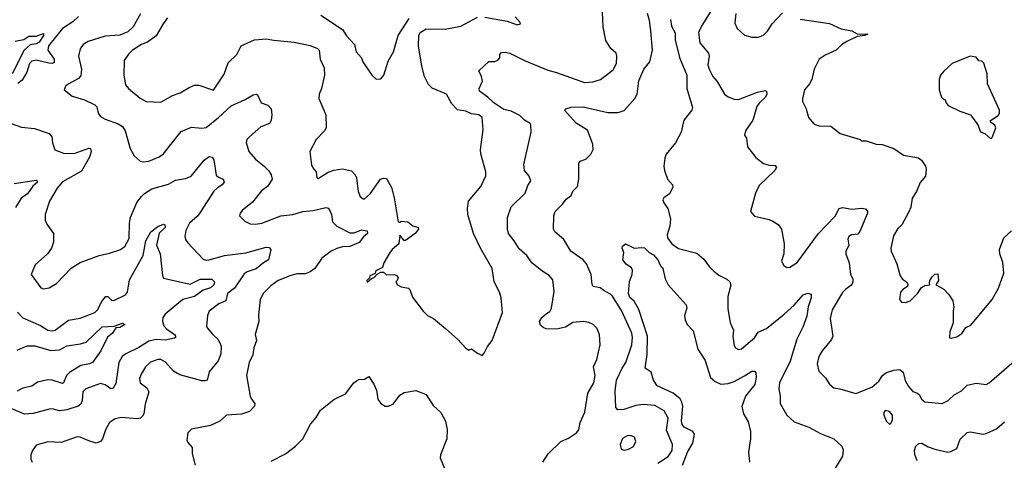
# Model space of a CAD drawing. Extents: x 2087054 to 2277909, y 548907 to 753496.
# Tile 235 of 256: x 2142673 to 2149388, y 677268 to 680273. Entities that reach past the tile are written whole.
import ezdxf

# ---------------------------------------------------------------- set-up
doc = ezdxf.new("R2010")
doc.units = 0

msp = doc.modelspace()

# ---------------------------------------------------------------- linework, layer by layer
at = {"layer": '0CON20XD'}
for points in [[(2146241.1, 677255), (2146277.6, 677312.4), (2146364, 677395), (2146415, 677417.5), (2146470, 677455), (2146485.6, 677474.4), (2146495.6, 677525), (2146526.7, 677595), (2146547.1, 677725), (2146588.5, 677795), (2146596.7, 677845), (2146585.7, 677904.3), (2146610, 677955), (2146632.2, 678055), (2146626.9, 678125), (2146608.7, 678168.7), (2146584.5, 678194.5), (2146555, 678207.8), (2146515, 678214.4), (2146445, 678206.7), (2146395, 678175.6), (2146335, 678161.9), (2146263.9, 678163.9), (2146242.7, 678172.7), (2146225, 678188.8), (2146218.6, 678215), (2146235, 678242.5), (2146265, 678268.6), (2146288.3, 678281.7), (2146300.8, 678305), (2146318.3, 678418.3), (2146307.9, 678497.9), (2146285, 678528.8), (2146235, 678559.2), (2146166, 678615), (2146131.4, 678665), (2146079.5, 678709.5), (2146045.4, 678765), (2146005.5, 678815), (2145999.6, 678845), (2145999.4, 678925), (2146025, 678997.5), (2146119.8, 679090.2), (2146138.3, 679141.7), (2146158.8, 679175), (2146148, 679205), (2146115.8, 679245), (2146110.6, 679285), (2146162, 679505), (2146159.2, 679555), (2146153.8, 679565), (2146115, 679587.8), (2146085, 679618.8), (2146025, 679649.6), (2145975, 679660.4), (2145935, 679687.9), (2145905.6, 679705), (2145865, 679745.6), (2145808.8, 679785), (2145806.2, 679805), (2145830, 679855), (2145823.3, 679885), (2145803.3, 679925), (2145872.3, 679987.7), (2145913, 679987), (2145935, 679997.5), (2145946.4, 680013.6), (2145947.5, 680035), (2145960, 680050), (2145985, 680052.5), (2146015, 680045.5), (2146116.7, 679995), (2146275, 679928.2), (2146335, 679912.7), (2146525, 679845.6), (2146581.3, 679848.7), (2146635, 679865.8), (2146719.5, 679930.5), (2146743.8, 679975), (2146746.2, 680025), (2146741.2, 680045), (2146705, 680076.7), (2146671.3, 680131.3), (2146652, 680225), (2146646.7, 680325)], [(2147419.6, 680385), (2147325, 680234.2), (2147302.2, 680185), (2147310.6, 680115), (2147369.5, 680045), (2147374.4, 680025), (2147365.6, 679965.6), (2147374.4, 679935), (2147400, 679885), (2147430.7, 679850.7), (2147480, 679765), (2147505, 679747.1), (2147545, 679731.9), (2147575, 679730), (2147705, 679778.5), (2147755, 679790), (2147765.8, 679785), (2147767.8, 679765), (2147758.5, 679745), (2147715, 679703.1), (2147699.8, 679680.2), (2147672.7, 679587.3), (2147622.9, 679515), (2147616.2, 679485), (2147628.8, 679465), (2147636.7, 679405), (2147693.9, 679333.9), (2147745, 679291.4), (2147785, 679280), (2147825, 679277.5), (2147833.8, 679265), (2147823.8, 679245), (2147715, 679143.3), (2147690.6, 679089.4), (2147656.7, 678965), (2147684.1, 678934.1), (2147785, 678911.1), (2147809.3, 678899.3), (2147845, 678876), (2147869.2, 678845), (2147886.9, 678745), (2147884, 678675), (2147869.4, 678625), (2147885, 678596.2), (2147905, 678582.5), (2147925, 678585.8), (2147975, 678616.2), (2148121.2, 678815), (2148235, 678932), (2148260.5, 678985), (2148285, 678992.5), (2148348.8, 678981.2), (2148415, 678987.1), (2148442.1, 678982.1), (2148455, 678966.7), (2148455.7, 678954.3), (2148402.4, 678827.6), (2148390, 678810), (2148345, 678806.4), (2148328.1, 678795), (2148321.8, 678775), (2148327.5, 678735), (2148308, 678692)], [(2147557.1, 680315), (2147550.3, 680250.3), (2147565, 680213.3), (2147617, 680167), (2147665.5, 680154.5), (2147712.5, 680155), (2147745, 680168), (2147773.8, 680195), (2147804, 680245), (2147875, 680321.2)], [(2143075, 680294.3), (2143035, 680257.8), (2142965, 680213.5), (2142868.6, 680095), (2142864.1, 680065), (2142907.9, 680005), (2142908.9, 679981.1), (2142895, 679975.5), (2142872.7, 679977.3), (2142785, 679998.3), (2142755, 679990.5), (2142740.5, 679975), (2142722.5, 679915), (2142689.6, 679860.4), (2142661.2, 679838.8)], [(2143497.3, 680312.7), (2143448.1, 680225), (2143410.6, 680189.4), (2143355, 680167.5), (2143255, 680160.5), (2143140, 680125), (2143105.6, 680105), (2143086.5, 680075), (2143074.4, 680025), (2143093.8, 679935), (2143089.3, 679890.7), (2143075, 679871.9), (2142987.5, 679825), (2142977.5, 679795), (2143030.9, 679750.9), (2143115, 679725.6), (2143185, 679692.5), (2143198.9, 679678.9), (2143209.4, 679635), (2143225, 679613.1), (2143255, 679594.4), (2143345, 679562.5), (2143375.3, 679545.3), (2143392.1, 679515), (2143426.2, 679395), (2143453.8, 679345), (2143495, 679308.8), (2143515, 679304), (2143555, 679308), (2143625, 679338), (2143655, 679358), (2143695, 679410), (2143775, 679510), (2143845, 679539.4), (2143915, 679532.9), (2143945, 679538.5), (2144029.6, 679605), (2144115, 679686.2), (2144211.1, 679728.9), (2144265, 679760), (2144285, 679766), (2144295, 679761.2), (2144320, 679705), (2144365, 679690), (2144388.8, 679665), (2144393.8, 679625), (2144388, 679585), (2144375.8, 679564.2), (2144318.3, 679541.7), (2144240, 679475), (2144222.5, 679455), (2144218, 679435), (2144236.2, 679375), (2144281.1, 679321.1), (2144342.7, 679272.7), (2144372, 679242), (2144389.2, 679215), (2144394.2, 679185), (2144365, 679138.6), (2144322, 679105), (2144261.2, 679028.8), (2144225, 678998.8), (2144193.3, 678975), (2144176.4, 678953.6), (2144173.3, 678935), (2144208.3, 678898.3), (2144245, 678880.8), (2144281.2, 678878.8), (2144325, 678885.7), (2144455, 678934.6), (2144535, 678944.6), (2144605, 678965.5), (2144675, 678972.7), (2144761.7, 678991.7), (2144776.5, 678986.5), (2144785.5, 678975.5), (2144798.9, 678945), (2144805.6, 678895), (2144835.7, 678865), (2144925, 678818.2), (2144955, 678820), (2145005, 678839.8), (2145043.1, 678833.1), (2145044.4, 678815), (2145017.3, 678792.7), (2144987.5, 678752.5), (2144925, 678726.8), (2144875, 678723.5), (2144836.6, 678713.4), (2144796.3, 678693.7), (2144732.6, 678647.4), (2144686.9, 678575), (2144655, 678553.1), (2144620.9, 678539.1), (2144565, 678540), (2144522.2, 678527.8), (2144435, 678493.1), (2144385, 678458.6), (2144335, 678408.8), (2144312.9, 678365), (2144301.3, 678258.7), (2144303.5, 678215), (2144278, 678125), (2144288, 678085), (2144268.9, 678035), (2144262.2, 677987.8), (2144238.1, 677935), (2144219.4, 677845), (2144245.7, 677705), (2144253.8, 677683.8), (2144275.8, 677655), (2144275, 677637.5), (2144240.5, 677599.5), (2144185, 677581.4), (2144084.2, 677575.8), (2144037.5, 677535), (2143974.3, 677505.7), (2143845, 677480), (2143820, 677455), (2143813.8, 677405), (2143819.5, 677389.5), (2143848.8, 677355), (2143850, 677315), (2143870.8, 677235)], [(2143681.8, 680285), (2143650.6, 680245), (2143605, 680164), (2143545, 680119.2), (2143505, 680103.1), (2143442.5, 680065), (2143415, 680038), (2143385.9, 679994.1), (2143383.8, 679895), (2143395, 679830), (2143414.5, 679804.5), (2143495, 679738.8), (2143535, 679716.2), (2143635, 679711.2), (2143714.3, 679755.7), (2143766.7, 679775), (2143828.2, 679811.8), (2143865, 679825.6), (2143895.6, 679825.6), (2143995, 679793.3), (2144068.6, 679901.4), (2144095, 679978.8), (2144154.5, 680035.5), (2144184.4, 680095), (2144275, 680136.2), (2144355, 680143.8), (2144407.4, 680132.6), (2144545, 680120.4), (2144655, 680098.1), (2144705, 680075.7), (2144715.4, 680065.4), (2144721.4, 680005), (2144749.2, 679945), (2144750.8, 679895), (2144732.5, 679805), (2144715.7, 679764.3), (2144714.2, 679735), (2144760, 679625), (2144763.6, 679536.4), (2144751.2, 679515), (2144695.8, 679455), (2144652, 679375), (2144664.2, 679284.2), (2144672.7, 679262.7), (2144696, 679235), (2144700, 679195), (2144709.3, 679189.3), (2144777.4, 679232.6), (2144815, 679247.5), (2144875, 679255.6), (2144935, 679242.9), (2144960.6, 679215), (2144969.5, 679195), (2144980.3, 679100.3), (2144995, 679066.7), (2145015, 679051.2), (2145025, 679051.2), (2145062.5, 679085)], [(2144727.5, 680305), (2144875.5, 680205.5), (2144902.1, 680162.1), (2144955.8, 680105), (2144967.5, 680055), (2145003.6, 680013.6), (2145014, 679985), (2145074.2, 679894.2), (2145105, 679867.5)], [(2145062.5, 679085), (2145134.3, 679185.7), (2145155, 679193.3), (2145175, 679190), (2145207.8, 679127.8), (2145227.9, 679057.9), (2145253.8, 678893.8), (2145265, 678892.5), (2145275, 678900), (2145320, 678895), (2145355, 678867.5), (2145390, 678855), (2145392.5, 678845), (2145371.2, 678815), (2145305, 678766.2), (2145295, 678766.7), (2145265, 678802.5), (2145259.2, 678745), (2145213.8, 678705), (2145195, 678680), (2145156.2, 678615), (2145147.5, 678582.5), (2145110, 678565), (2145100, 678555), (2145098.3, 678541.7), (2145060, 678525), (2145058.3, 678511.7), (2145040, 678495), (2145041.7, 678481.7), (2145071.7, 678508.3), (2145090, 678515), (2145111.7, 678538.3), (2145135, 678550), (2145155, 678550), (2145175, 678532.5), (2145225, 678536.2), (2145240.7, 678530.7), (2145253.3, 678515), (2145247.5, 678495), (2145237.5, 678485), (2145250, 678465), (2145275, 678450), (2145325, 678442.5), (2145333.6, 678433.6), (2145351.2, 678381.2), (2145424.3, 678284.3), (2145455, 678256.2), (2145495, 678236), (2145576.9, 678166.9), (2145661.2, 678091.2), (2145715, 678033.3), (2145735, 678020), (2145755, 678027.5), (2145795, 677997.5), (2145826.7, 677983.3), (2145840.7, 677999.3), (2145862.5, 678045), (2145894.2, 678085), (2145965.7, 678275), (2145956.8, 678376.8), (2145944.4, 678415), (2145908.5, 678485), (2145894.3, 678575), (2145815.8, 678715), (2145768.8, 678815), (2145728.8, 678945), (2145726.7, 678985), (2145733.8, 679035), (2145817.5, 679135), (2145852.7, 679207.3), (2145852.5, 679235), (2145817.5, 679357.5), (2145815.8, 679385), (2145834, 679525), (2145827.1, 679605), (2145805, 679624.5), (2145755, 679631.1), (2145715, 679650.4), (2145659.1, 679659.1), (2145620.3, 679700.3), (2145582.9, 679765), (2145485.3, 679805.3), (2145460.8, 679830.8), (2145434.8, 679884.8), (2145415.8, 679955.8), (2145391.8, 680095), (2145394.5, 680165), (2145405, 680185.7), (2145445, 680210), (2145575, 680208.2), (2145680.7, 680229.3), (2145795, 680290)], [(2145105, 679867.5), (2145135, 679870), (2145156.7, 679895), (2145185, 679990), (2145223.3, 680055), (2145254.2, 680165), (2145329.1, 680280.9)], [(2145845, 680289.6), (2145997.3, 680262.7), (2146065, 680238), (2146087.5, 680245), (2146086.2, 680255), (2146053.2, 680293.2)], [(2147025, 677249.1), (2147095, 677292.5), (2147122.7, 677335), (2147124.7, 677375), (2147084.2, 677474.2), (2147096.5, 677555), (2147067.9, 677605), (2147005, 677642.2), (2146925, 677648.2), (2146875, 677642.3), (2146793.4, 677613.4), (2146752.9, 677612.9), (2146738.6, 677628.6), (2146735, 677740), (2146743.6, 677815), (2146781.1, 677895), (2146806.9, 677935), (2146846.7, 678055), (2146851.5, 678105), (2146847.7, 678135), (2146778.8, 678285), (2146715, 678387.1), (2146705, 678399.4), (2146656.7, 678425), (2146632.5, 678445), (2146584.3, 678454.3), (2146576.9, 678466.9), (2146570, 678535), (2146537.7, 678607.7), (2146515, 678635.5), (2146431.9, 678695), (2146383.6, 678773.6), (2146322.5, 678825), (2146313.1, 678845), (2146315.8, 678935), (2146324.3, 678965), (2146375, 679013.8), (2146400, 679050), (2146434.2, 679075), (2146446.4, 679103.6), (2146476.7, 679135), (2146485.6, 679185), (2146486.2, 679295), (2146495, 679307.5), (2146535, 679320.8), (2146567.5, 679355), (2146583, 679387), (2146581.1, 679425), (2146545, 679519.2), (2146468.5, 679568.5), (2146388, 679655), (2146396.7, 679665), (2146435, 679677.1), (2146515, 679678.1), (2146685, 679639.2), (2146755, 679640.5), (2146795, 679653.3), (2146867.3, 679735), (2146884.7, 679765.3), (2146894.4, 679855.6), (2146930.3, 679935), (2146969.6, 679985), (2146987.9, 680065), (2146978.2, 680198.2), (2146967.6, 680267.6), (2146953.5, 680315)], [(2147111.1, 680275), (2147119.2, 680229.2), (2147144.2, 680184.2), (2147144.3, 680135), (2147172.2, 680015), (2147222.5, 679895), (2147222.3, 679805), (2147260.8, 679675), (2147257.5, 679655), (2147202.3, 679587.7), (2147183.1, 679505), (2147146.6, 679433.4), (2147082.9, 679355), (2147072.4, 679327.6), (2147065.8, 679275), (2147071.2, 679245), (2147090.8, 679185), (2147126, 679146), (2147127.9, 679127.9), (2147104.5, 679085.5), (2147065, 679057.5), (2147058.6, 679045), (2147065, 679023.3), (2147094.3, 678984.3), (2147111.5, 678915), (2147107.5, 678865), (2147088.6, 678805), (2147090.6, 678785), (2147120, 678745), (2147165, 678713.1), (2147290.7, 678680.7), (2147338.8, 678638.8), (2147375, 678588.8), (2147407.3, 678557.3), (2147440.3, 678530.3), (2147495, 678503.1), (2147517.1, 678485), (2147522.7, 678462.7), (2147503.1, 678385), (2147503, 678303), (2147517.5, 678205), (2147541.2, 678155), (2147535.8, 678115), (2147545, 678050), (2147554.1, 678034.1), (2147574.1, 678024.1), (2147595, 678028), (2147685, 678102.9), (2147708.7, 678141.3), (2147765, 678165.6), (2147885.6, 678265), (2147955.7, 678325), (2148015, 678395.5), (2148047.8, 678407.8), (2148070.7, 678400.7), (2148071.1, 678375), (2148050.8, 678315), (2148040.1, 678249.9), (2148014.5, 678175), (2147972.3, 678095), (2147926.5, 677943.5), (2147854.4, 677795), (2147849.4, 677755), (2147859.4, 677705), (2147859.2, 677655), (2147904.4, 677574.4), (2147955, 677529.2), (2148053.6, 677493.6), (2148135, 677450.8), (2148226.2, 677415), (2148278.8, 677365), (2148288.6, 677338.6), (2148284.3, 677295), (2148234.2, 677215)], [(2147995, 680275.8), (2148195, 680247.1), (2148275, 680210.6), (2148348.3, 680198.3), (2148385, 680176.2), (2148456.7, 680175), (2148437.5, 680165), (2148385, 680158.8), (2148313.8, 680125), (2148278.3, 680101.7), (2148241.2, 680065), (2148165, 680031.9), (2148125.8, 680004.2), (2148090.8, 679935), (2148075.6, 679864.4), (2148060, 679835), (2148025.8, 679795), (2148012.3, 679732.3), (2148012.5, 679715), (2148035.8, 679665), (2148052.5, 679605), (2148090.2, 679560.2), (2148125, 679549.1), (2148205, 679547.3), (2148267.5, 679497.5), (2148405.7, 679455.7), (2148415, 679447.5), (2148445, 679446.7), (2148515, 679424.4), (2148555, 679421.4), (2148635, 679394.2), (2148699.7, 679349.7), (2148801.9, 679331.9), (2148822, 679315), (2148849.2, 679275), (2148854.3, 679254.3), (2148850.6, 679205), (2148815, 679162), (2148788.5, 679101.5), (2148759.4, 679055), (2148749.4, 678995), (2148735, 678957.5), (2148690, 678875), (2148661.8, 678848.2), (2148632.1, 678797.9), (2148612.9, 678715), (2148616, 678695), (2148655, 678607.5), (2148677.5, 678525), (2148693.5, 678503.5), (2148721.2, 678485), (2148729.3, 678469.3), (2148727.7, 678452.3), (2148695, 678433.8), (2148678.8, 678415), (2148673.3, 678365), (2148687, 678347), (2148713, 678343), (2148745, 678356.2), (2148796, 678405), (2148822.5, 678447.5), (2148845, 678460), (2148880, 678465), (2148878.3, 678478.3), (2148878.8, 678495), (2148895, 678520), (2148915, 678537.5), (2148935, 678540), (2148938.8, 678495), (2148920, 678465), (2148974.4, 678434.4), (2149008.8, 678398.8), (2149036, 678355), (2149044, 678315), (2149038.8, 678285), (2149040, 678205), (2149016.7, 678145), (2149013, 678103), (2149025, 678100), (2149065, 678110), (2149097.6, 678132.4), (2149125, 678173.3), (2149159.5, 678190.5), (2149305, 678363.8), (2149348.9, 678441.1), (2149384.4, 678545), (2149378, 678618), (2149357.8, 678675), (2149355.6, 678705), (2149385.4, 678784.6), (2149437.8, 678832.2)], [(2142642.8, 680127.2), (2142700.8, 680139.2), (2142735, 680159.8), (2142785, 680161.8), (2142835, 680180), (2142835.8, 680165), (2142805, 680120), (2142785, 680108.6), (2142745, 680101.8), (2142704, 680065), (2142621.5, 679905)], [(2149295, 679460), (2149305, 679470), (2149330, 679535), (2149322.7, 679552.7), (2149293.3, 679575), (2149292.5, 679585), (2149345, 679618.8), (2149355.8, 679635), (2149354, 679655), (2149272.5, 679835), (2149272, 679905), (2149247, 679977), (2149235, 679990), (2149213.3, 679993.3), (2149195, 680017.5), (2149155, 680023.8), (2149032.5, 679975), (2148975, 679922.5), (2148953.3, 679895), (2148943.6, 679866.4), (2148942.5, 679795), (2148960, 679745), (2148975, 679730), (2148985, 679730), (2148988.3, 679708.3), (2149005, 679687.5), (2149085, 679650), (2149157.5, 679625), (2149206.2, 679555), (2149225, 679507.5), (2149255, 679497.5), (2149295, 679460)], [(2142615.5, 679565.5), (2142685, 679540), (2142775, 679531.4), (2142875, 679497.5), (2142892, 679475), (2142896.4, 679433.6), (2142912.5, 679385), (2142972.1, 679362.1), (2143045, 679360.9), (2143145, 679396.9), (2143156.2, 679395), (2143160, 679375), (2143148.8, 679335), (2143095, 679241.1), (2142965, 679168.1), (2142928.6, 679125), (2142877.1, 679035), (2142845.8, 678945), (2142847.5, 678905), (2142857.9, 678877.9), (2142904.3, 678815), (2142902.9, 678755), (2142890, 678715), (2142863.7, 678676.3), (2142779.3, 678600.7), (2142752.5, 678535), (2142816.7, 678445), (2142835, 678436.2), (2142873.9, 678443.9), (2142925, 678473.8), (2143025, 678578.8), (2143085, 678616.2), (2143214.2, 678665.8), (2143285, 678680), (2143355, 678704), (2143391.2, 678725), (2143420.3, 678779.7), (2143421.2, 678885), (2143427.9, 678925), (2143472.7, 679027.3), (2143503.1, 679066.9), (2143525, 679088.5), (2143575, 679118.5), (2143687.6, 679152.4), (2143735, 679177.5), (2143805, 679189.2), (2143843.2, 679206.8), (2143930.4, 679315), (2143965, 679341.1), (2143985.7, 679335.7), (2143996.4, 679316.4), (2144012.6, 679212.6), (2144028.1, 679198.1), (2144060, 679185), (2144068.1, 679165), (2144055, 679146.9), (2144022.6, 679127.4), (2143997.1, 679102.9), (2143907, 678963), (2143885, 678933.8), (2143830.9, 678885), (2143805.5, 678835), (2143800, 678795), (2143804.4, 678774.4), (2143820.9, 678750.9), (2143925, 678639.5), (2143945, 678632.9), (2143965, 678634.6), (2144070, 678665), (2144215, 678683.7), (2144355, 678721.1), (2144375, 678720), (2144386, 678705), (2144370.6, 678635), (2144335, 678614.7), (2144285.8, 678574.2), (2144225, 678553.1), (2144205, 678539.7), (2144138.3, 678441.7), (2144090.4, 678405), (2144078.9, 678355), (2144030.6, 678335), (2143966, 678285), (2143954, 678255), (2143946.2, 678185), (2143951.2, 678171.2), (2143988.5, 678128.5), (2144024.4, 678095), (2144040.8, 678065), (2144046.1, 678043.9), (2144043.8, 677995), (2144025.6, 677945), (2143965, 677870.8), (2143952, 677815), (2143935, 677808.8), (2143915, 677810.7), (2143765, 677850), (2143721.4, 677875), (2143667.4, 677937.4), (2143635, 677954.5), (2143614.6, 677955.4), (2143565, 677936.7), (2143531.4, 677905), (2143500.6, 677855), (2143489.4, 677825), (2143494.2, 677795), (2143540.9, 677760.9), (2143554.2, 677735), (2143528.6, 677651.4), (2143519.6, 677585), (2143511.2, 677568.8), (2143496, 677555), (2143475, 677550.4), (2143365, 677558.5), (2143325, 677550.6), (2143285.5, 677524.5), (2143259.4, 677475), (2143238.6, 677415), (2143224.5, 677395.5), (2143195, 677385.6), (2143145, 677400.4), (2143085, 677425.5), (2143065, 677427.5), (2142955, 677388.1), (2142865, 677394), (2142785, 677370), (2142760, 677335), (2142750, 677305), (2142750, 677275), (2142758, 677255)], [(2142635, 679156.3), (2142785, 679177.8), (2142793.3, 679175), (2142794, 679165), (2142761.7, 679138.3), (2142725.4, 679085), (2142682.2, 679055), (2142645, 678992.2)], [(2143472.5, 678587.5), (2143515.2, 678664.8), (2143532.5, 678765), (2143568.5, 678825), (2143615, 678863.3), (2143655, 678878), (2143663.8, 678873.8), (2143664.2, 678855), (2143623.4, 678816.6), (2143607.3, 678735), (2143632, 678675), (2143648.1, 678528.1), (2143655, 678510.8), (2143835, 678470), (2143905, 678503.1), (2143982.4, 678502.4), (2144000.9, 678485), (2143996.5, 678465), (2143975, 678444.5), (2143925, 678429.1), (2143865.4, 678384.6), (2143785, 678363.5), (2143665, 678263.5), (2143648.8, 678241.2), (2143646, 678215), (2143656.7, 678185), (2143674, 678164), (2143728.1, 678125), (2143735.9, 678114.1), (2143736.2, 678105), (2143729.7, 678100.3), (2143665, 678087.1), (2143605, 678091.2), (2143555, 678080.8), (2143485, 678036.1), (2143397.1, 677995), (2143371.5, 677975), (2143349.6, 677935), (2143329.4, 677790.6), (2143310.6, 677759.4), (2143295, 677755.6), (2143255, 677783.1), (2143225, 677791.4), (2143125, 677754.4), (2143104.6, 677735.4), (2143099.3, 677675), (2143089.1, 677650.9), (2143072, 677638), (2142995, 677612.6), (2142945, 677605.4), (2142895, 677619.5), (2142875, 677617.5), (2142765, 677587.1), (2142705, 677583.3), (2142615, 677620.9)], [(2147194.2, 677235), (2147227.7, 677322.3), (2147264.4, 677385), (2147275.2, 677445), (2147263.5, 677465), (2147205, 677493.8), (2147191.8, 677511.8), (2147187.5, 677537.5), (2147195.8, 677635.8), (2147189.6, 677665), (2147176.8, 677686.8), (2147128.9, 677725), (2147019.5, 677775), (2146994.7, 677814.7), (2146979.5, 677869.5), (2146939.2, 677895), (2146951.3, 677988.7), (2146953.8, 678115), (2146896, 678296), (2146862.6, 678352.6), (2146835, 678378.6), (2146825.4, 678405.4), (2146832.4, 678487.6), (2146849.5, 678535), (2146852.2, 678565), (2146845, 678580), (2146808, 678605), (2146785.8, 678635), (2146792, 678685), (2146781.2, 678715), (2146785, 678727.5), (2146805, 678743.3), (2146863.6, 678713.6), (2146915, 678720), (2146935, 678716.7), (2146965.7, 678685.7), (2146995, 678668.9), (2147024.6, 678635), (2147043.7, 678593.7), (2147059.2, 678575), (2147075.6, 678505), (2147095.6, 678465), (2147217.9, 678327.9), (2147222.5, 678305), (2147205.8, 678255), (2147210.8, 678225), (2147224.6, 678194.6), (2147265, 678150), (2147297.9, 678025), (2147348.5, 677948.5), (2147385, 677833.1), (2147416.9, 677805), (2147455, 677788), (2147505, 677792.4), (2147545, 677805.8), (2147617, 677843), (2147665, 677876.7), (2147685, 677876.7), (2147692.3, 677865), (2147694.7, 677835), (2147686.3, 677785), (2147623.6, 677705), (2147598.5, 677635), (2147608.8, 677585), (2147640.9, 677530.9), (2147656.2, 677465), (2147657.3, 677415), (2147643.8, 677325), (2147650, 677255)], [(2148308, 678692), (2148306.7, 678675), (2148329.2, 678615), (2148339.4, 678535), (2148354.3, 678505), (2148355.8, 678485), (2148348, 678465), (2148306, 678435), (2148285, 678412), (2148213.3, 678295), (2148200.6, 678235), (2148217.8, 678115), (2148208.8, 678091.2), (2148145, 678014), (2148122.2, 677975), (2148110.6, 677925), (2148124, 677875), (2148169.4, 677829.4), (2148195, 677786.2), (2148225, 677761.2), (2148265, 677756), (2148375, 677724), (2148483.6, 677766.4), (2148532.7, 677807.3), (2148556.2, 677845), (2148584.4, 677865.6), (2148635, 677882), (2148675, 677886), (2148698.1, 677868.1), (2148711.2, 677811.2), (2148735, 677772), (2148765, 677737.5), (2148795.5, 677725.5), (2148810, 677715), (2148823.8, 677685), (2148845, 677667.5), (2148965, 677656.2), (2149005, 677676), (2149046.2, 677715), (2149095, 677740.8), (2149135, 677780.8), (2149195, 677794.3), (2149264.2, 677785.8), (2149283.8, 677795), (2149455, 677943.8)], [(2142658.1, 678278.1), (2142695, 678239.4), (2142815, 678187.3), (2142865, 678154.7), (2142895, 678150.4), (2142915, 678154.5), (2143005.7, 678224.3), (2143085, 678236.8), (2143185, 678275.4), (2143204.6, 678295), (2143235.3, 678354.7), (2143261.2, 678385), (2143275, 678385.7), (2143300.4, 678360.4), (2143315, 678358.2), (2143395, 678397.2), (2143407.5, 678415), (2143421.8, 678498.2), (2143472.5, 678587.5)], [(2142655, 678017.8), (2142698, 678038), (2142725, 678047.5), (2142777.4, 678047.4), (2142885, 678017.1), (2142945, 678022.1), (2142995, 678048), (2143087.9, 678062.1), (2143126.1, 678073.9), (2143235, 678177.1), (2143316.7, 678183.3), (2143375, 678202), (2143391.2, 678195), (2143355, 678174.3), (2143329.3, 678170.7), (2143306, 678135), (2143271.9, 678108.1), (2143225.8, 678015), (2143170.8, 677935), (2143150, 677925), (2143090, 677915), (2143012.8, 677867.2), (2142992.3, 677845), (2142972, 677795), (2142965, 677791.5), (2142895, 677815.3), (2142865, 677817.1), (2142795, 677800), (2142755, 677774.4), (2142695, 677759.1), (2142655, 677740)], [(2144387.3, 677262.7), (2144485, 677312), (2144555, 677363.8), (2144605, 677413.8), (2144655.4, 677514.6), (2144695, 677558.8), (2144725, 677608.8), (2144815, 677682), (2144895, 677721.2), (2144951.2, 677795), (2144969.5, 677810.5), (2144985, 677818.8), (2145025, 677820), (2145055, 677840), (2145088, 677788), (2145106, 677745), (2145116, 677685), (2145135.6, 677655.6), (2145165, 677636), (2145185, 677636.2), (2145219.1, 677650.9), (2145265, 677711.2), (2145295, 677730), (2145375, 677743.8), (2145445.7, 677715.7), (2145492.1, 677642.1), (2145545, 677593.8), (2145577.1, 677535), (2145587.9, 677477.9), (2145586.9, 677415), (2145543.1, 677305), (2145541.4, 677285), (2145582, 677185)], [(2148605, 677513.3), (2148615, 677520), (2148625, 677542.5), (2148625.7, 677575), (2148605, 677601.2), (2148575, 677606.7), (2148566.7, 677593.3), (2148566.2, 677575), (2148585, 677532.5), (2148605, 677513.3)], [(2148794.4, 677265), (2148776.6, 677306.6), (2148775.6, 677335), (2148784.3, 677365), (2148805, 677382), (2148825, 677384), (2148868.7, 677358.7), (2148915, 677343.2), (2149003.7, 677323.7), (2149023.4, 677326.6), (2149065, 677348.8), (2149087.4, 677412.6), (2149135, 677457.1), (2149155, 677461.9), (2149244.2, 677445.8), (2149265, 677450), (2149335, 677482), (2149390.2, 677529.8)], [(2146795, 677336.2), (2146825, 677343.8), (2146858.7, 677361.3), (2146875.7, 677395), (2146866.7, 677425), (2146837.7, 677437.7), (2146815, 677434.2), (2146785, 677415.8), (2146768, 677375), (2146775, 677343.3), (2146795, 677336.2)]]:
    msp.add_lwpolyline(points, dxfattribs=at)

doc.saveas('drawing.dxf')
